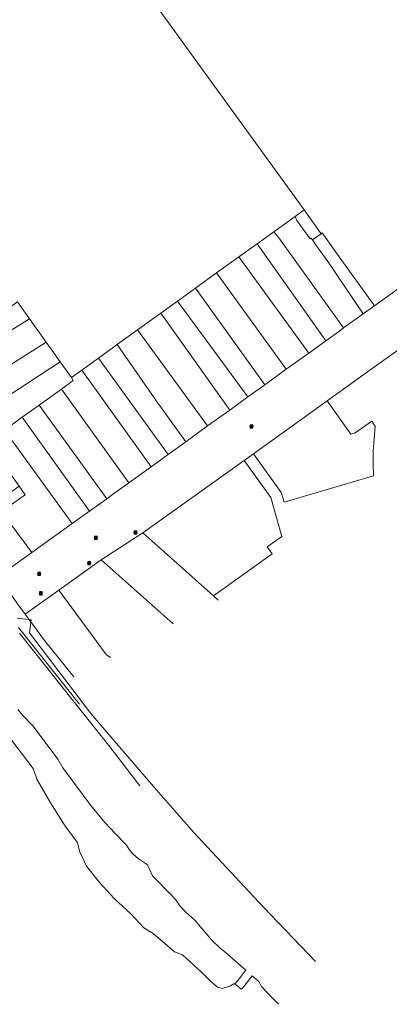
# Model space of a CAD drawing. Header units: metres. Extents: x 163628 to 167676, y 402708 to 405373.
# Tile 105 of 256: x 165416 to 165525, y 403142 to 403432. Entities that reach past the tile are written whole.
import ezdxf

# ---------------------------------------------------------------- set-up
doc = ezdxf.new("R2010")
doc.units = ezdxf.units.M
doc.layers.get('0').update_dxf_attribs({"lineweight": 25})
for name, color, linetype, lineweight in [('X-CA190022.004-UO-BGT_Ondergrond$0$GE_504_WTDWaterloop_sloot_Vlak_GEM', 253, 'Continuous', 9), ('X-CA190022.004-UO-BGT_Ondergrond$0$GE_541_OWTOever_slootkant_Vlak_GEM', 253, 'Continuous', 9), ('X-CA190022.004-UO-KAD_Percelen$0$B-WE-KG-GRENS_PERCEEL-GV', 150, 'Continuous', 9), ('X-CA190022.004-UO-WHM_Riolering gemeente_NLCS$0$B-WE-RI-PUT-S', 214, 'Continuous', 15)]:
    doc.layers.add(name, color=color, linetype=linetype, lineweight=lineweight)

# ---------------------------------------------------------------- blocks, each defined once
blk = doc.blocks.new('X-CA190022.004-UO-WHM_Riolering gemeente_NLCS$0$B-SRI-PUT_BETON-SO')
blk.add_line((-1.4, -1.4), (1.4, 1.4))
at = {"lineweight": -3, "flags": 128}
blk.add_lwpolyline([(2, -2), (2, 2), (-2, 2), (-2, -2)], close=True, dxfattribs=at)
at = {"lineweight": -3}
blk.add_circle((0, 0), 2, dxfattribs=at)

msp = doc.modelspace()

# ---------------------------------------------------------------- linework, layer by layer
at = {"layer": 'X-CA190022.004-UO-BGT_Ondergrond$0$GE_504_WTDWaterloop_sloot_Vlak_GEM', "flags": 128}
for points in [[(165415.746, 403251.253), (165418.697, 403247.521), (165422.999, 403242.077), (165432.787, 403229.78), (165442.1, 403218.037), (165451.217, 403206.129)], [(165492.215, 403141.637), (165490.579, 403143.277), (165487.096, 403147.008), (165486.381, 403148.334), (165484.427, 403150.06), (165482.02, 403146.946), (165481.294, 403146.12), (165479.306, 403147.719), (165480.149, 403148.675), (165482.528, 403151.724), (165476.332, 403157.183), (165475.064, 403158.125), (165472.36, 403160.649), (165467.455, 403166.465), (165464.774, 403168.803), (165463.078, 403170.753), (165461.872, 403172.512), (165460.132, 403174.395), (165454.985, 403179.557), (165453.466, 403182.824), (165450.818, 403184.59), (165449.133, 403186.06), (165448.13, 403187.363), (165447.354, 403188.603), (165443.948, 403192.105), (165440.961, 403195.317), (165436.828, 403200.347), (165428.561, 403211.476), (165427.095, 403214.082), (165419.758, 403223.788), (165416.828, 403226.81), (165415.284, 403228.656)]]:
    msp.add_lwpolyline(points, dxfattribs=at)
at = {"layer": 'X-CA190022.004-UO-BGT_Ondergrond$0$GE_541_OWTOever_slootkant_Vlak_GEM', "flags": 128}
for points in [[(165415, 403255.72), (165419.17, 403255.14), (165418.66, 403251.3), (165436.791, 403227.48), (165454.001, 403207.46), (165467.04, 403192.43), (165487.72, 403170.33), (165503.078, 403154.293)], [(165433.448, 403230.314), (165415.476, 403252.963)], [(165415.284, 403228.656), (165416.828, 403226.81), (165419.758, 403223.788), (165427.095, 403214.082), (165428.561, 403211.476), (165436.828, 403200.347), (165440.961, 403195.317), (165443.948, 403192.105), (165447.354, 403188.603), (165448.13, 403187.363), (165449.133, 403186.06), (165450.818, 403184.59), (165453.466, 403182.824), (165454.985, 403179.557), (165460.132, 403174.395), (165461.872, 403172.512), (165463.078, 403170.753), (165464.774, 403168.803), (165467.455, 403166.465), (165472.36, 403160.649), (165475.064, 403158.125), (165476.332, 403157.183), (165482.528, 403151.724), (165480.149, 403148.675), (165479.306, 403147.719), (165478.941, 403147.731), (165477.954, 403147.061), (165475.538, 403146.257), (165474.141, 403146.66), (165471.99, 403148.554), (165469.469, 403151.163), (165463.827, 403156.256), (165461.458, 403157.134), (165455.208, 403162.505), (165452.401, 403164.269), (165448.614, 403168.392), (165443.684, 403172.876), (165439.339, 403177.613), (165435.517, 403182.47), (165433.429, 403186.841), (165432.816, 403189.38), (165429.217, 403194.216), (165424.921, 403201.163), (165420.863, 403208.138), (165419.815, 403211.312), (165405.846, 403229.469)]]:
    msp.add_lwpolyline(points, dxfattribs=at)
at = {"layer": 'X-CA190022.004-UO-KAD_Percelen$0$B-WE-KG-GRENS_PERCEEL-GV', "flags": 128}
for points in [[(165415.162, 403349.121), (165418.706, 403344.123), (165423.636, 403337.17), (165427.759, 403331.355), (165431.042, 403326.724), (165434.142, 403328.958), (165439.059, 403332.503), (165444.57, 403336.474), (165450.603, 403340.822), (165457.4, 403345.721), (165462.333, 403349.276), (165467.673, 403353.125), (165473.906, 403357.617), (165480.475, 403362.352), (165485.832, 403366.213), (165490.787, 403369.784), (165497.052, 403374.299), (165499.787, 403376.27), (165424.25, 403480.496)], [(165424.25, 403480.496), (165499.787, 403376.27), (165504.751, 403369.186), (165505.086, 403369.448), (165505.99, 403368.11), (165509.57, 403363.11), (165520.477, 403347.941), (165551.669, 403370.432), (165572.534, 403383.437), (165573.918, 403384.233), (165574.688, 403385.285), (165575.239, 403386.199), (165575.508, 403387.714), (165575.418, 403389.744), (165572.814, 403403.589), (165571.192, 403416.202), (165570.786, 403429.765), (165571.004, 403445.846)], [(165551.669, 403370.432), (165520.477, 403347.941), (165517.123, 403345.522), (165511.367, 403341.372), (165510.512, 403340.755), (165506.159, 403337.614), (165501.081, 403333.949), (165494.458, 403329.17), (165488.128, 403324.602), (165483.131, 403320.996), (165477.794, 403317.145), (165471.26, 403312.43), (165464.814, 403307.779), (165459.594, 403304.012), (165454.609, 403300.415), (165447.996, 403295.642), (165443.216, 403292.193), (165441.489, 403290.954), (165436.403, 403287.307), (165431.261, 403283.62), (165419.4, 403275.114), (165409.439, 403267.972)], [(165415.15, 403259.947), (165417.449, 403256.82), (165427.351, 403263.949), (165439.79, 403272.9), (165452.136, 403280.835), (165482.014, 403302.269), (165484.759, 403304.239), (165506.49, 403319.829), (165519.818, 403329.39), (165529.038, 403336.004)], [(165529.038, 403336.004), (165519.818, 403329.39), (165506.49, 403319.829), (165513.514, 403310.016), (165514.79, 403310.39), (165519.692, 403313.85), (165520.683, 403312.254), (165520.381, 403308.663), (165520.139, 403305.06), (165520.124, 403301.39), (165520.213, 403297.757), (165493.8, 403289.967), (165492.991, 403292.814), (165484.759, 403304.239), (165482.014, 403302.269), (165489.898, 403291.327), (165493.104, 403279.808), (165488.8, 403276.73), (165490.277, 403274.675), (165472.969, 403262.237), (165474.315, 403261.036)], [(165409.439, 403267.972), (165419.4, 403275.114), (165412.58, 403284.181)], [(165474.315, 403261.036), (165472.969, 403262.237), (165452.136, 403280.835), (165439.79, 403272.9), (165461.055, 403253.956)], [(165461.055, 403253.956), (165439.79, 403272.9), (165427.351, 403263.949), (165441.317, 403244.946), (165442.584, 403244.093)], [(165431.736, 403238.3), (165423.153, 403249.065), (165417.449, 403256.82), (165415.15, 403259.947), (165409.439, 403267.972), (165389.646, 403253.78), (165406.512, 403231.58), (165410.166, 403226.783)], [(165427.351, 403263.949), (165417.449, 403256.82), (165423.153, 403249.065), (165431.736, 403238.3)], [(165442.584, 403244.093), (165441.317, 403244.946), (165427.351, 403263.949)]]:
    msp.add_lwpolyline(points, dxfattribs=at)
for points in [[(165502.183, 403367.367), (165504.751, 403369.186), (165499.787, 403376.27), (165497.052, 403374.299), (165497.62, 403373.14), (165501.49, 403367.71), (165501.788, 403367.924)], [(165502.183, 403367.367), (165501.788, 403367.924), (165501.49, 403367.71), (165497.62, 403373.14), (165497.052, 403374.299), (165490.787, 403369.784), (165492.23, 403368.03), (165511.367, 403341.372), (165517.123, 403345.522), (165506.7, 403361.03), (165503.13, 403366.03)], [(165490.787, 403369.784), (165485.832, 403366.213), (165506.159, 403337.614), (165510.512, 403340.755), (165511.367, 403341.372), (165492.23, 403368.03)], [(165504.751, 403369.186), (165502.183, 403367.367), (165503.13, 403366.03), (165506.7, 403361.03), (165517.123, 403345.522), (165520.477, 403347.941), (165509.57, 403363.11), (165505.99, 403368.11), (165505.086, 403369.448)], [(165485.832, 403366.213), (165480.475, 403362.352), (165501.081, 403333.949), (165506.159, 403337.614)], [(165480.475, 403362.352), (165473.906, 403357.617), (165494.458, 403329.17), (165501.081, 403333.949)], [(165473.906, 403357.617), (165467.673, 403353.125), (165488.128, 403324.602), (165494.458, 403329.17)], [(165462.333, 403349.276), (165483.131, 403320.996), (165488.128, 403324.602), (165467.673, 403353.125)], [(165418.706, 403344.123), (165415.162, 403349.121), (165410.024, 403345.495), (165382.785, 403329.215), (165386.174, 403323.869)], [(165483.131, 403320.996), (165462.333, 403349.276), (165457.4, 403345.721), (165477.794, 403317.145)], [(165418.706, 403344.123), (165386.174, 403323.869), (165389.814, 403318.125), (165390.902, 403316.472), (165423.636, 403337.17)], [(165477.794, 403317.145), (165457.4, 403345.721), (165450.603, 403340.822), (165471.26, 403312.43)], [(165471.26, 403312.43), (165450.603, 403340.822), (165444.57, 403336.474), (165456.14, 403319.79), (165464.814, 403307.779)], [(165423.636, 403337.17), (165390.902, 403316.472), (165395.108, 403310.038), (165427.759, 403331.355)], [(165459.594, 403304.012), (165464.814, 403307.779), (165456.14, 403319.79), (165444.57, 403336.474), (165439.059, 403332.503)], [(165454.609, 403300.415), (165459.594, 403304.012), (165439.059, 403332.503), (165434.142, 403328.958)], [(165431.042, 403326.724), (165427.759, 403331.355), (165395.108, 403310.038), (165399.794, 403302.871), (165411.289, 403311.176), (165416.561, 403314.986), (165421.562, 403318.599), (165428.098, 403323.322), (165431.592, 403325.846)], [(165434.142, 403328.958), (165431.042, 403326.724), (165431.592, 403325.846), (165428.098, 403323.322), (165447.996, 403295.642), (165454.609, 403300.415)], [(165428.098, 403323.322), (165421.562, 403318.599), (165441.489, 403290.954), (165443.216, 403292.193), (165447.996, 403295.642)], [(165421.562, 403318.599), (165416.561, 403314.986), (165436.403, 403287.307), (165441.489, 403290.954)], [(165484.759, 403304.239), (165492.991, 403292.814), (165493.8, 403289.967), (165520.213, 403297.757), (165520.124, 403301.39), (165520.139, 403305.06), (165520.381, 403308.663), (165520.683, 403312.254), (165519.692, 403313.85), (165514.79, 403310.39), (165513.514, 403310.016), (165506.49, 403319.829)], [(165416.561, 403314.986), (165411.289, 403311.176), (165431.261, 403283.62), (165436.403, 403287.307)], [(165431.261, 403283.62), (165411.289, 403311.176), (165399.794, 403302.871), (165403.229, 403297.617), (165404.904, 403298.918), (165409.926, 403302.581), (165411.892, 403299.828), (165413.635, 403297.387), (165415.61, 403294.621), (165417.417, 403292.091), (165412.347, 403288.601), (165410.608, 403287.237), (165412.58, 403284.181), (165419.4, 403275.114)], [(165472.969, 403262.237), (165490.277, 403274.675), (165488.8, 403276.73), (165493.104, 403279.808), (165489.898, 403291.327), (165482.014, 403302.269), (165452.136, 403280.835)], [(165415.61, 403294.621), (165410.624, 403290.99), (165412.347, 403288.601), (165417.417, 403292.091)]]:
    msp.add_lwpolyline(points, close=True, dxfattribs=at)

# ---------------------------------------------------------------- block references
at = {"layer": 'X-CA190022.004-UO-WHM_Riolering gemeente_NLCS$0$B-WE-RI-PUT-S', "xscale": 0.2, "yscale": 0.2, "zscale": 0.2}
for p in [(165484.224, 403312.32), (165438.304, 403279.392), (165450, 403280.992), (165436.288, 403271.936), (165421.568, 403268.736), (165422, 403263.008)]:
    msp.add_blockref('X-CA190022.004-UO-WHM_Riolering gemeente_NLCS$0$B-SRI-PUT_BETON-SO', p, dxfattribs=at)

doc.saveas('drawing.dxf')
